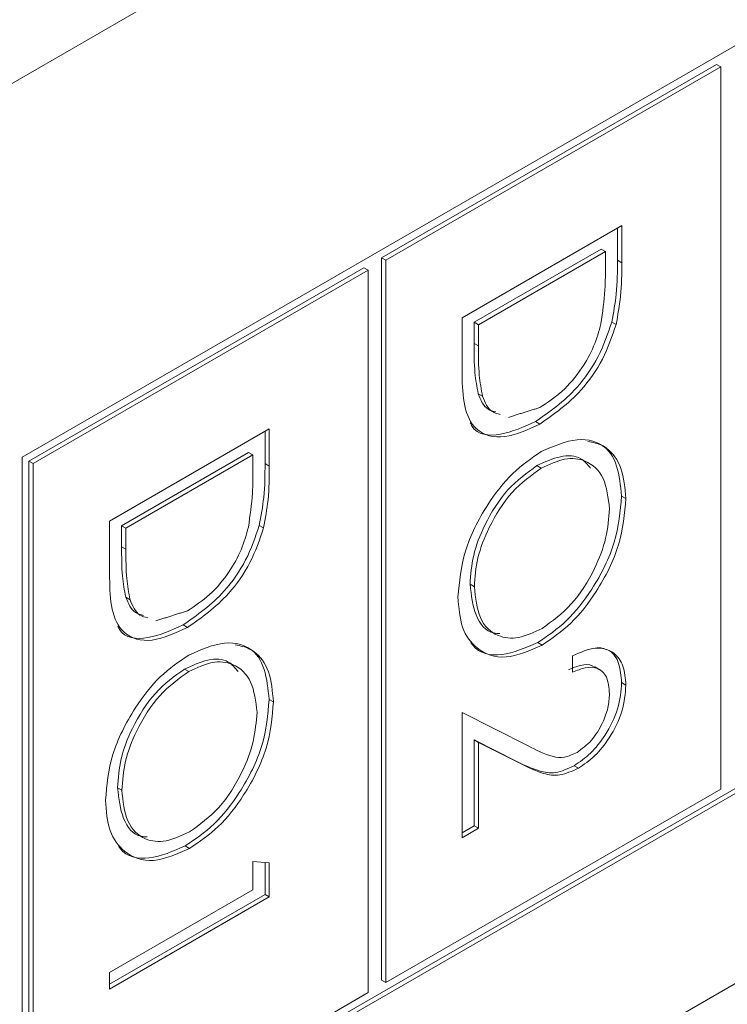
# Model space of a CAD drawing. Header units: inches. Extents: x 0.2 to 16.3, y 0.2 to 11.5.
# Tile 19 of 65: x 3.881 to 4.033, y 1.991 to 2.203. Entities that reach past the tile are written whole.
import ezdxf

# ---------------------------------------------------------------- set-up
doc = ezdxf.new("R2010")
doc.units = ezdxf.units.IN
doc.header["$MEASUREMENT"] = 0

msp = doc.modelspace()

# ---------------------------------------------------------------- linework, layer by layer
at = {"color": 7, "linetype": 'Continuous', "lineweight": 15}
for p, q in [((4.7761274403, 2.7069830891), (2.9301073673, 1.6412983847)), ((4.4891061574, 2.4594995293), (3.8813706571, 2.1086612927)), ((3.8813706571, 1.9477143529), (4.4891061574, 2.2985525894)), ((3.8813707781, 1.948785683), (4.4881783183, 2.2990882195)), ((3.1238546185, 1.4695344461), (4.493284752, 2.2600896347)), ((4.0307334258, 2.1932360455), (3.9586477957, 2.151621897)), ((4.0316612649, 2.1927004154), (3.9595756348, 2.1510862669)), ((4.0307334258, 2.1932360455), (4.0316612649, 2.1927004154)), ((4.0316612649, 2.0371970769), (4.0316612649, 2.1927004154)), ((3.9760069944, 2.1387171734), (4.0103802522, 2.1585604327)), ((4.0094524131, 2.1580246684), (4.0094524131, 2.1510811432)), ((4.0103802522, 2.1585604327), (4.0103802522, 2.1505455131)), ((3.9586477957, 2.151621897), (3.9586477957, 1.9961185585)), ((3.9586477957, 2.151621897), (3.9595756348, 2.1510862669)), ((4.0059269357, 2.1534986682), (3.9786046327, 2.1377258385)), ((4.0068547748, 2.1529630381), (3.9795324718, 2.1371902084)), ((4.0059269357, 2.1534986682), (4.0068547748, 2.1529630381)), ((4.0068547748, 2.1501721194), (4.0068547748, 2.1529630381)), ((3.9548854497, 2.1494499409), (3.882799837, 2.1078358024)), ((3.9548854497, 2.1494499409), (3.9558132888, 2.1489143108)), ((3.9595756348, 2.1510862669), (3.9595756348, 1.9955829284)), ((4.0094524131, 2.1510811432), (4.0103802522, 2.1505455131)), ((3.9558132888, 2.1489143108), (3.883727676, 2.1073001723)), ((3.9558132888, 1.9934109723), (3.9558132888, 2.1489143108)), ((3.9760069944, 2.1264164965), (3.9760069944, 2.1387171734)), ((3.9786046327, 2.1377258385), (3.9786046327, 2.1331697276)), ((3.9786046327, 2.1377258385), (3.9795324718, 2.1371902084)), ((3.9795324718, 2.1371902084), (3.9795324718, 2.1326340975)), ((4.0082130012, 2.1377707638), (4.0091408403, 2.1372351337)), ((3.9786046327, 2.1331697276), (3.9795324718, 2.1326340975)), ((3.9794790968, 2.1223280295), (3.9804069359, 2.1217923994)), ((3.9918319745, 2.1163554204), (3.9927598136, 2.1158197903)), ((3.9001590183, 2.0949310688), (3.9345322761, 2.1147743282)), ((3.933604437, 2.1142385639), (3.933604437, 2.1072950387)), ((3.9345322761, 2.1147743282), (3.9345322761, 2.1067594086)), ((3.9300789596, 2.1097125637), (3.9027566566, 2.0939397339)), ((3.9310067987, 2.1091769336), (3.9036844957, 2.0934041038)), ((3.9300789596, 2.1097125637), (3.9310067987, 2.1091769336)), ((3.9310067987, 2.1063860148), (3.9310067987, 2.1091769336)), ((3.8813706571, 2.1086612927), (3.8813706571, 1.9477143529)), ((3.882799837, 2.1078358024), (3.882799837, 1.9523324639)), ((3.882799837, 2.1078358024), (3.883727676, 2.1073001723)), ((3.883727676, 2.1073001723), (3.883727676, 1.9517968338)), ((3.933604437, 2.1072950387), (3.9345322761, 2.1067594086)), ((3.9921280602, 2.1068575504), (3.9930558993, 2.1063219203)), ((4.0103337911, 2.1003198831), (4.0112616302, 2.099784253)), ((3.9001590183, 2.082630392), (3.9001590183, 2.0949310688)), ((3.9027566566, 2.0939397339), (3.9027566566, 2.0893836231)), ((3.9027566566, 2.0939397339), (3.9036844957, 2.0934041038)), ((3.9036844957, 2.0934041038), (3.9036844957, 2.088847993)), ((3.9323650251, 2.0939846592), (3.9332928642, 2.0934490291)), ((3.9027566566, 2.0893836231), (3.9036844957, 2.088847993)), ((3.9777232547, 2.0813192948), (3.9786510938, 2.0807836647)), ((3.9036311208, 2.078541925), (3.9045589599, 2.0780062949)), ((3.9159839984, 2.0725693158), (3.9169118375, 2.0720336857)), ((3.9922795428, 2.0687786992), (3.9932073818, 2.0682430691)), ((3.9998038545, 2.0623823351), (3.9998038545, 2.0659445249)), ((3.9162800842, 2.0630714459), (3.9172079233, 2.0625358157)), ((4.0103337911, 2.060149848), (4.0112616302, 2.0596142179)), ((3.9344857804, 2.0565337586), (3.9354136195, 2.0559981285)), ((3.9760069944, 2.0537335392), (3.9902328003, 2.0465521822)), ((3.9760069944, 2.0267626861), (3.9760069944, 2.0537335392)), ((3.9877832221, 2.0431719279), (3.9786046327, 2.0478044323)), ((3.9786046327, 2.0478044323), (3.9786046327, 2.029333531)), ((3.9786046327, 2.0478044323), (3.9795324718, 2.0472688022)), ((3.9795324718, 2.0472688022), (3.9795324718, 2.0287979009)), ((3.9887110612, 2.0426362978), (3.9795324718, 2.0472688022)), ((3.9877832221, 2.0431719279), (3.9887110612, 2.0426362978)), ((4.0001154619, 2.0422603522), (4.001043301, 2.0417247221)), ((3.9018752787, 2.0375331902), (3.9028031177, 2.0369975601)), ((3.9595756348, 1.9955829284), (4.0316612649, 2.0371970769)), ((3.9795324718, 2.0287979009), (3.9760069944, 2.0267626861)), ((3.9786046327, 2.029333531), (3.9760071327, 2.0278340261)), ((3.9786046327, 2.029333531), (3.9795324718, 2.0287979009)), ((3.9164315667, 2.0249925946), (3.9173594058, 2.0244569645)), ((3.9310067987, 2.0216488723), (3.9345322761, 2.0213543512)), ((3.9310067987, 2.015542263), (3.9310067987, 2.0216488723)), ((3.933604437, 2.0214318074), (3.933604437, 2.0145509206)), ((3.9345322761, 2.0213543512), (3.9345322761, 2.0140152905)), ((3.9001590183, 1.9977342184), (3.9310067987, 2.015542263)), ((3.9345322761, 2.0140152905), (3.9001590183, 1.9941720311)), ((3.933604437, 2.0145509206), (3.9001591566, 1.9952433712)), ((3.933604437, 2.0145509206), (3.9345322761, 2.0140152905)), ((3.9001590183, 1.9941720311), (3.9001590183, 1.9977342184)), ((3.9586477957, 1.9961185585), (3.9595756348, 1.9955829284)), ((3.883727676, 1.9517968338), (3.9558132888, 1.9934109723))]:
    msp.add_line(p, q, dxfattribs=at)
for points, knots in [([(4.005890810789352, 2.137418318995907), (4.00623528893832, 2.139876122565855), (4.00685093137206, 2.144268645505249), (4.006853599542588, 2.148366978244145), (4.006854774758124, 2.150172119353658)], [0, 0, 0, 0, 0.5595425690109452, 1, 1, 1, 1]), ([(4.00945241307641, 2.151081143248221), (4.009450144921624, 2.148694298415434), (4.009446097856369, 2.144435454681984), (4.008589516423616, 2.139805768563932), (4.008213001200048, 2.137770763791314)], [0, 0, 0, 0, 0.5604443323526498, 1, 1, 1, 1]), ([(4.010380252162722, 2.1505455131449), (4.010377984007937, 2.148158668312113), (4.010373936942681, 2.143899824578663), (4.009517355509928, 2.139270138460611), (4.00914084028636, 2.137235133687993)], [0, 0, 0, 0, 0.5604443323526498, 1, 1, 1, 1]), ([(4.008213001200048, 2.137770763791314), (4.007365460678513, 2.135261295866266), (4.005669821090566, 2.130240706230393), (3.999874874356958, 2.121984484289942), (3.994880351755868, 2.118488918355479), (3.991831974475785, 2.116355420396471)], [0, 0, 0, 0, 0.2802645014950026, 0.5607137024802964, 1, 1, 1, 1]), ([(4.00914084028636, 2.137235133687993), (4.008293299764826, 2.134725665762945), (4.00659766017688, 2.129705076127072), (4.00080271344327, 2.121448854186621), (3.99580819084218, 2.117953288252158), (3.992759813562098, 2.11581979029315)], [0, 0, 0, 0, 0.2802645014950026, 0.5607137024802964, 1, 1, 1, 1]), ([(3.9927667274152, 2.119385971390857), (3.994375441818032, 2.120442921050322), (3.997589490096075, 2.122554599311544), (4.001638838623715, 2.127355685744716), (4.004534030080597, 2.132534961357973), (4.005438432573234, 2.13579010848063), (4.005890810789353, 2.137418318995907)], [0, 0, 0, 0, 0.2801768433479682, 0.5597649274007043, 0.7797963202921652, 0.9999999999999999, 0.9999999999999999, 0.9999999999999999, 0.9999999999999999]), ([(3.978604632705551, 2.133169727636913), (3.978599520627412, 2.131028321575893), (3.978590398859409, 2.127207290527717), (3.979207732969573, 2.123817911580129), (3.979479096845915, 2.122328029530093)], [0, 0, 0, 0, 0.5604262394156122, 1, 1, 1, 1]), ([(3.979532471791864, 2.132634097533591), (3.979527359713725, 2.130492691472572), (3.979518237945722, 2.126671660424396), (3.980135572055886, 2.123282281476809), (3.980406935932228, 2.121792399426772)], [0, 0, 0, 0, 0.5604262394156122, 1, 1, 1, 1]), ([(3.992759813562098, 2.115819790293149), (3.990179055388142, 2.114620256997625), (3.985026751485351, 2.11222547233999), (3.978876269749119, 2.113815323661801), (3.976190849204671, 2.119493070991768), (3.976068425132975, 2.124103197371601), (3.976006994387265, 2.126416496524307)], [0, 0, 0, 0, 0.2801237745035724, 0.5592476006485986, 0.7788363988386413, 0.9999999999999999, 0.9999999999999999, 0.9999999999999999, 0.9999999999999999]), ([(3.979479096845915, 2.122328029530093), (3.980032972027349, 2.120996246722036), (3.980858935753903, 2.119010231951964), (3.982688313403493, 2.118564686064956), (3.983290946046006, 2.118417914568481)], [0, 0, 0, 0, 0.6705805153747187, 1, 1, 1, 1]), ([(3.980406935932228, 2.121792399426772), (3.980960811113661, 2.120460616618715), (3.981786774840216, 2.118474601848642), (3.983616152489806, 2.118029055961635), (3.984218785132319, 2.11788228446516)], [0, 0, 0, 0, 0.6705805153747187, 1, 1, 1, 1]), ([(3.991831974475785, 2.116355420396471), (3.989308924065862, 2.115223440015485), (3.984271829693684, 2.112963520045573), (3.979002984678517, 2.113458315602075), (3.977889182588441, 2.115842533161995), (3.977777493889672, 2.116081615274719)], [0, 0, 0, 0, 0.4744990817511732, 0.9473043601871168, 0.9999999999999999, 0.9999999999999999, 0.9999999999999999, 0.9999999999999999]), ([(3.993042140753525, 2.109876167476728), (3.995694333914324, 2.111040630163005), (4.000997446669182, 2.113368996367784), (4.007038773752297, 2.111424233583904), (4.010638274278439, 2.10664445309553), (4.011053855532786, 2.102070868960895), (4.011261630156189, 2.099784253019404)], [0, 0, 0, 0, 0.2797305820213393, 0.5593268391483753, 0.7796803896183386, 1, 1, 1, 1]), ([(4.003057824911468, 2.112048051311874), (4.004142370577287, 2.111858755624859), (4.006977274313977, 2.111363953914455), (4.009665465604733, 2.107075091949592), (4.010111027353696, 2.10257150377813), (4.010333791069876, 2.100319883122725)], [0, 0, 0, 0, 0.2365425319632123, 0.6183006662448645, 1, 1, 1, 1]), ([(3.975125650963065, 2.078605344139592), (3.975420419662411, 2.081851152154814), (3.976009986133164, 2.088343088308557), (3.980868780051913, 2.097990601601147), (3.986769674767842, 2.105614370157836), (3.990951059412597, 2.108455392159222), (3.993042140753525, 2.109876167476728)], [0, 0, 0, 0, 0.2796632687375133, 0.5593541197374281, 0.7796360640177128, 0.9999999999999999, 0.9999999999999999, 0.9999999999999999, 0.9999999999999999]), ([(3.933604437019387, 2.107295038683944), (3.933602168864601, 2.104908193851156), (3.933598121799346, 2.100649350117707), (3.932741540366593, 2.096019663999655), (3.932365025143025, 2.093984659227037)], [0, 0, 0, 0, 0.5604443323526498, 1, 1, 1, 1]), ([(4.003651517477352, 2.106317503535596), (4.003012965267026, 2.107096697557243), (4.001448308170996, 2.109005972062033), (3.997213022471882, 2.109215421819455), (3.993823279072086, 2.107643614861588), (3.992128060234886, 2.106857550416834)], [0, 0, 0, 0, 0.2563291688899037, 0.6280884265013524, 1, 1, 1, 1]), ([(4.00773615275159, 2.097574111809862), (4.007454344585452, 2.099917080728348), (4.006890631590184, 2.104603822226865), (4.003062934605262, 2.108127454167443), (3.998191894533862, 2.108746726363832), (3.994768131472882, 2.107130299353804), (3.993055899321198, 2.106321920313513)], [0, 0, 0, 0, 0.2796269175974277, 0.5593497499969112, 0.7796297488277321, 1, 1, 1, 1]), ([(3.930042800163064, 2.093632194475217), (3.930387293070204, 2.096090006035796), (3.931002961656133, 2.100482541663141), (3.931005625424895, 2.104580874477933), (3.931006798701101, 2.106386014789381)], [0, 0, 0, 0, 0.5595427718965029, 1, 1, 1, 1]), ([(3.9345322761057, 2.106759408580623), (3.934530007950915, 2.104372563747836), (3.934525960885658, 2.100113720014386), (3.933669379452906, 2.095484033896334), (3.933292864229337, 2.093449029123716)], [0, 0, 0, 0, 0.5604443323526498, 1, 1, 1, 1]), ([(3.992128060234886, 2.106857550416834), (3.98996192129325, 2.105303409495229), (3.985627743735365, 2.102193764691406), (3.98095657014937, 2.094699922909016), (3.978141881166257, 2.087451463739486), (3.977862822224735, 2.083363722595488), (3.977723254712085, 2.081319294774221)], [0, 0, 0, 0, 0.2794156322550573, 0.5590763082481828, 0.7794780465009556, 1, 1, 1, 1]), ([(3.993055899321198, 2.106321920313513), (3.990889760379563, 2.104767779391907), (3.986555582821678, 2.101658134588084), (3.981884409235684, 2.094164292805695), (3.97906972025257, 2.086915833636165), (3.978790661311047, 2.082828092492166), (3.978651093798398, 2.0807836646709)], [0, 0, 0, 0, 0.2794156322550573, 0.5590763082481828, 0.7794780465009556, 1, 1, 1, 1]), ([(4.010333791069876, 2.100319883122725), (4.010051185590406, 2.097046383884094), (4.00948615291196, 2.090501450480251), (4.004608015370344, 2.080729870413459), (3.998619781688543, 2.073051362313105), (3.994393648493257, 2.070203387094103), (3.992279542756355, 2.068778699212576)], [0, 0, 0, 0, 0.2797672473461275, 0.5593580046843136, 0.7795706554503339, 1, 1, 1, 1]), ([(4.011261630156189, 2.099784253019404), (4.010979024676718, 2.096510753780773), (4.010413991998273, 2.08996582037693), (4.005535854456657, 2.080194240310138), (3.999547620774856, 2.072515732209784), (3.995321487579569, 2.069667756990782), (3.993207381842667, 2.068243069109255)], [0, 0, 0, 0, 0.2797672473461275, 0.5593580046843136, 0.7795706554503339, 1, 1, 1, 1]), ([(3.993214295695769, 2.071809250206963), (3.995396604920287, 2.073373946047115), (3.999760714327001, 2.076502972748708), (4.00449363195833, 2.084065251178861), (4.007231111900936, 2.091365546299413), (4.007567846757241, 2.095505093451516), (4.00773615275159, 2.097574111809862)], [0, 0, 0, 0, 0.2794678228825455, 0.558870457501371, 0.7795157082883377, 1, 1, 1, 1]), ([(3.932365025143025, 2.093984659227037), (3.931517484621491, 2.091475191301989), (3.929821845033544, 2.086454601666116), (3.924026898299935, 2.078198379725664), (3.919032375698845, 2.074702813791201), (3.915983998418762, 2.072569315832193)], [0, 0, 0, 0, 0.2802645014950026, 0.5607137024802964, 1, 1, 1, 1]), ([(3.933292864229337, 2.093449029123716), (3.932445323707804, 2.090939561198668), (3.930749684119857, 2.085918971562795), (3.924954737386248, 2.077662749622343), (3.919960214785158, 2.074167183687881), (3.916911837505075, 2.072033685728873)], [0, 0, 0, 0, 0.2802645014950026, 0.5607137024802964, 1, 1, 1, 1]), ([(3.916918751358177, 2.07559986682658), (3.918527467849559, 2.076656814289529), (3.921741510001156, 2.07876848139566), (3.925790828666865, 2.083569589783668), (3.9286860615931, 2.088748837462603), (3.929590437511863, 2.09200398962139), (3.930042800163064, 2.093632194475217)], [0, 0, 0, 0, 0.28017719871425, 0.5597638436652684, 0.7797968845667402, 1, 1, 1, 1]), ([(3.902756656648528, 2.089383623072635), (3.90275154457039, 2.087242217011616), (3.902742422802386, 2.08342118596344), (3.90335975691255, 2.080031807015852), (3.903631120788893, 2.078541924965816)], [0, 0, 0, 0, 0.5604262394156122, 1, 1, 1, 1]), ([(3.903684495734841, 2.088847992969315), (3.903679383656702, 2.086706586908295), (3.903670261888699, 2.082885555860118), (3.904287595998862, 2.079496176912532), (3.904558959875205, 2.078006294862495)], [0, 0, 0, 0, 0.5604262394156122, 1, 1, 1, 1]), ([(3.916911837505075, 2.072033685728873), (3.914331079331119, 2.070834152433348), (3.909178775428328, 2.068439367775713), (3.903028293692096, 2.070029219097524), (3.900342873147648, 2.075706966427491), (3.900220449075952, 2.080317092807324), (3.900159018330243, 2.08263039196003)], [0, 0, 0, 0, 0.2801237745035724, 0.5592476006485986, 0.7788363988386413, 0.9999999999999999, 0.9999999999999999, 0.9999999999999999, 0.9999999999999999]), ([(3.977723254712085, 2.081319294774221), (3.977990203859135, 2.078991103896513), (3.978523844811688, 2.074336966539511), (3.981335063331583, 2.07085417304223), (3.983685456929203, 2.070741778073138), (3.98412790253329, 2.070720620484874)], [0, 0, 0, 0, 0.4482880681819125, 0.8961439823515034, 0.9999999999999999, 0.9999999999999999, 0.9999999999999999, 0.9999999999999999]), ([(3.978651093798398, 2.0807836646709), (3.978899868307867, 2.07840638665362), (3.979397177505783, 2.073654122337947), (3.983161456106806, 2.069987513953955), (3.988061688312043, 2.069382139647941), (3.99149654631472, 2.071000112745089), (3.993214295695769, 2.071809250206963)], [0, 0, 0, 0, 0.2798293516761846, 0.5593889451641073, 0.7796533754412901, 1, 1, 1, 1]), ([(3.903631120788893, 2.078541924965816), (3.904184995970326, 2.077210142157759), (3.905010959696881, 2.075224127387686), (3.906840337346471, 2.074778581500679), (3.907442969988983, 2.074631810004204)], [0, 0, 0, 0, 0.6705805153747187, 1, 1, 1, 1]), ([(3.904558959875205, 2.078006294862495), (3.905112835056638, 2.076674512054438), (3.905938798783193, 2.074688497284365), (3.907768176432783, 2.074242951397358), (3.908370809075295, 2.074096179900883)], [0, 0, 0, 0, 0.6705805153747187, 1, 1, 1, 1]), ([(3.993207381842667, 2.068243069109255), (3.990540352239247, 2.067052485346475), (3.985205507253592, 2.064670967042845), (3.979292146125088, 2.066910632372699), (3.975661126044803, 2.071657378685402), (3.975304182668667, 2.076288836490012), (3.975125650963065, 2.078605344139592)], [0, 0, 0, 0, 0.2796300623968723, 0.5593425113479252, 0.7795971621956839, 1, 1, 1, 1]), ([(3.915983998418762, 2.072569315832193), (3.913460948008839, 2.071437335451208), (3.908423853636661, 2.069177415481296), (3.903155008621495, 2.069672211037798), (3.902041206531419, 2.072056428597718), (3.901929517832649, 2.072295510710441)], [0, 0, 0, 0, 0.4744990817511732, 0.9473043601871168, 0.9999999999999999, 0.9999999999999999, 0.9999999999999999, 0.9999999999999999]), ([(3.917194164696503, 2.066090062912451), (3.919846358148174, 2.067254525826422), (3.925149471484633, 2.069582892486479), (3.931190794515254, 2.067638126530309), (3.934790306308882, 2.062858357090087), (3.935205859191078, 2.058284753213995), (3.9354136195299, 2.055998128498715)], [0, 0, 0, 0, 0.2797306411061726, 0.5593269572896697, 0.7796805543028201, 0.9999999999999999, 0.9999999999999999, 0.9999999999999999, 0.9999999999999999]), ([(3.927209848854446, 2.068261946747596), (3.928294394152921, 2.068072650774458), (3.93112929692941, 2.067577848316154), (3.933817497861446, 2.063288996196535), (3.934263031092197, 2.058785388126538), (3.934485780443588, 2.056533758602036)], [0, 0, 0, 0, 0.2365426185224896, 0.6183008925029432, 1, 1, 1, 1]), ([(3.992279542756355, 2.068778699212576), (3.989660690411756, 2.067645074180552), (3.984422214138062, 2.065377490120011), (3.97944809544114, 2.066469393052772), (3.978029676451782, 2.06858955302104), (3.977894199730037, 2.068792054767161)], [0, 0, 0, 0, 0.474850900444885, 0.9498417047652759, 1, 1, 1, 1]), ([(3.999803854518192, 2.065944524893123), (4.001474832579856, 2.066677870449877), (4.004813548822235, 2.068143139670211), (4.008631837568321, 2.066960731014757), (4.010924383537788, 2.063975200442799), (4.01114918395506, 2.061068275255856), (4.011261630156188, 2.059614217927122)], [0, 0, 0, 0, 0.2800288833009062, 0.5595148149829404, 0.7796672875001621, 1, 1, 1, 1]), ([(4.005146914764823, 2.067710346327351), (4.006061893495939, 2.067574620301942), (4.008090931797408, 2.067273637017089), (4.009976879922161, 2.06446041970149), (4.010214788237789, 2.061587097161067), (4.010333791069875, 2.060149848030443)], [0, 0, 0, 0, 0.2910228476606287, 0.6453663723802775, 1, 1, 1, 1]), ([(3.899277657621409, 2.034819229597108), (3.899572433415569, 2.038065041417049), (3.900162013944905, 2.044556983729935), (3.905020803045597, 2.054204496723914), (3.910921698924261, 2.061828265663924), (3.91510308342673, 2.064669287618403), (3.917194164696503, 2.066090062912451)], [0, 0, 0, 0, 0.2796633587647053, 0.5593541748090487, 0.7796360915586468, 1, 1, 1, 1]), ([(3.92780354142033, 2.062531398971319), (3.927164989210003, 2.063310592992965), (3.925600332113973, 2.065219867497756), (3.921365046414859, 2.065429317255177), (3.917975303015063, 2.063857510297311), (3.916280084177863, 2.063071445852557)], [0, 0, 0, 0, 0.2563291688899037, 0.6280884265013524, 1, 1, 1, 1]), ([(3.931888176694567, 2.053788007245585), (3.931606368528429, 2.056130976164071), (3.931042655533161, 2.060817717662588), (3.927214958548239, 2.064341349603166), (3.922343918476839, 2.064960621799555), (3.918920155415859, 2.063344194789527), (3.917207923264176, 2.062535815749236)], [0, 0, 0, 0, 0.2796269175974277, 0.5593497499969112, 0.7796297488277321, 1, 1, 1, 1]), ([(3.916280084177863, 2.063071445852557), (3.914113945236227, 2.061517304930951), (3.909779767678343, 2.058407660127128), (3.905108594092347, 2.050913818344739), (3.902293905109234, 2.043665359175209), (3.902014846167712, 2.039577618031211), (3.901875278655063, 2.037533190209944)], [0, 0, 0, 0, 0.2794156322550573, 0.5590763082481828, 0.7794780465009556, 1, 1, 1, 1]), ([(3.917207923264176, 2.062535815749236), (3.91504178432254, 2.06098167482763), (3.910707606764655, 2.057872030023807), (3.90603643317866, 2.050378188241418), (3.903221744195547, 2.043129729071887), (3.902942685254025, 2.039041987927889), (3.902803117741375, 2.036997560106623)], [0, 0, 0, 0, 0.2794156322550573, 0.5590763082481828, 0.7794780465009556, 1, 1, 1, 1]), ([(4.004473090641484, 2.063336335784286), (4.004319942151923, 2.063495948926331), (4.003632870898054, 2.064212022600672), (4.001567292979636, 2.064005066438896), (3.999773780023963, 2.063280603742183), (3.998876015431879, 2.062917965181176)], [0, 0, 0, 0, 0.1253060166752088, 0.5621613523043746, 1, 1, 1, 1]), ([(4.00773615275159, 2.057761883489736), (4.007616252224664, 2.059048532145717), (4.007376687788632, 2.061619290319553), (4.005233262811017, 2.063444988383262), (4.00254292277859, 2.063541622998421), (4.000717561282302, 2.062769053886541), (3.999803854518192, 2.062382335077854)], [0, 0, 0, 0, 0.2796988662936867, 0.5588457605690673, 0.7791749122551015, 1, 1, 1, 1]), ([(4.010333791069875, 2.060149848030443), (4.010190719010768, 2.058297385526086), (4.009904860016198, 2.054596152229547), (4.007105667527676, 2.049050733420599), (4.003709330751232, 2.044710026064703), (4.00131352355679, 2.04307698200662), (4.000115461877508, 2.042260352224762)], [0, 0, 0, 0, 0.2798907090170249, 0.5592236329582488, 0.7795827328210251, 1, 1, 1, 1]), ([(4.011261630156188, 2.059614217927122), (4.01111855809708, 2.057761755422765), (4.01083269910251, 2.054060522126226), (4.008033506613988, 2.048515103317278), (4.004637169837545, 2.044174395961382), (4.002241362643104, 2.042541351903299), (4.00104330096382, 2.041724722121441)], [0, 0, 0, 0, 0.2798907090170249, 0.5592236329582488, 0.7795827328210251, 1, 1, 1, 1]), ([(3.934485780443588, 2.056533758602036), (3.934203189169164, 2.053260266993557), (3.933638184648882, 2.046715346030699), (3.92876003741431, 2.03694376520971), (3.922771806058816, 2.029265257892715), (3.918545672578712, 2.026417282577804), (3.916431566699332, 2.024992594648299)], [0, 0, 0, 0, 0.2797670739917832, 0.5593578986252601, 0.779570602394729, 1, 1, 1, 1]), ([(4.000767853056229, 2.045127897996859), (4.001830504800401, 2.045908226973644), (4.003958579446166, 2.047470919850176), (4.006208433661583, 2.05119262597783), (4.007545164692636, 2.054755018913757), (4.007672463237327, 2.0567591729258), (4.00773615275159, 2.057761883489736)], [0, 0, 0, 0, 0.2791255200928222, 0.5589789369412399, 0.7793500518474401, 1, 1, 1, 1]), ([(3.9354136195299, 2.055998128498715), (3.935131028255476, 2.052724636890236), (3.934566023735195, 2.046179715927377), (3.929687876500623, 2.036408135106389), (3.923699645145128, 2.028729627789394), (3.919473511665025, 2.025881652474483), (3.917359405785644, 2.024456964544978)], [0, 0, 0, 0, 0.2797670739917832, 0.5593578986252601, 0.779570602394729, 1, 1, 1, 1]), ([(3.917366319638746, 2.028023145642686), (3.919548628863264, 2.029587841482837), (3.923912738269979, 2.032716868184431), (3.928645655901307, 2.040279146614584), (3.931383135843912, 2.047579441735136), (3.931719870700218, 2.051718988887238), (3.931888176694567, 2.053788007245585)], [0, 0, 0, 0, 0.2794678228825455, 0.558870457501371, 0.7795157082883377, 1, 1, 1, 1]), ([(3.99023280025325, 2.046552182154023), (3.991930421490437, 2.045627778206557), (3.994293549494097, 2.044340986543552), (3.997960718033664, 2.043827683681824), (3.999832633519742, 2.044694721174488), (4.000767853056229, 2.045127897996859)], [0, 0, 0, 0, 0.5607177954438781, 0.7805321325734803, 1, 1, 1, 1]), ([(4.000115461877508, 2.042260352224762), (3.998752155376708, 2.041634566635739), (3.996022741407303, 2.040381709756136), (3.991900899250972, 2.041176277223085), (3.989346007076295, 2.042414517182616), (3.987783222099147, 2.043171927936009)], [0, 0, 0, 0, 0.2792899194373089, 0.559153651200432, 1, 1, 1, 1]), ([(4.00104330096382, 2.041724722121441), (3.999679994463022, 2.041098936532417), (3.996950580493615, 2.039846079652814), (3.992828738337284, 2.040640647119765), (3.990273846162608, 2.041878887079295), (3.98871106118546, 2.042636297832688)], [0, 0, 0, 0, 0.2792899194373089, 0.559153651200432, 1, 1, 1, 1]), ([(3.901875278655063, 2.037533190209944), (3.902142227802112, 2.035204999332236), (3.902675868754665, 2.030550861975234), (3.90548708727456, 2.027068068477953), (3.90783748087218, 2.026955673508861), (3.908279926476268, 2.026934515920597)], [0, 0, 0, 0, 0.4482880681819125, 0.8961439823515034, 0.9999999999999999, 0.9999999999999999, 0.9999999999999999, 0.9999999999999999]), ([(3.902803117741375, 2.036997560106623), (3.903051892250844, 2.034620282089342), (3.90354920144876, 2.02986801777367), (3.907313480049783, 2.026201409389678), (3.91221371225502, 2.025596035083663), (3.915648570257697, 2.027214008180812), (3.917366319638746, 2.028023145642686)], [0, 0, 0, 0, 0.2798293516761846, 0.5593889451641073, 0.7796533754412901, 1, 1, 1, 1]), ([(3.917359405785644, 2.024456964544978), (3.914692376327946, 2.023266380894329), (3.909357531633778, 2.020884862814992), (3.90344416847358, 2.023124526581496), (3.89981315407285, 2.027871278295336), (3.899456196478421, 2.03250272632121), (3.899277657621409, 2.034819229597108)], [0, 0, 0, 0, 0.2796300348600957, 0.559342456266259, 0.7795970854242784, 1, 1, 1, 1]), ([(3.916431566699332, 2.024992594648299), (3.913812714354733, 2.023858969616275), (3.908574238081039, 2.021591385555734), (3.903600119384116, 2.022683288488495), (3.902181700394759, 2.024803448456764), (3.902046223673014, 2.025005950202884)], [0, 0, 0, 0, 0.474850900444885, 0.9498417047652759, 1, 1, 1, 1])]:
    msp.add_open_spline(points, degree=3, knots=knots, dxfattribs=at)
for points in [[(3.985977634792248, 2.117253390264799), (3.9927667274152, 2.119385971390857)], [(3.910129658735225, 2.073467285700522), (3.916918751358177, 2.07559986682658)], [(4.005630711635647, 2.062901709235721), (4.004470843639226, 2.063571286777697)]]:
    msp.add_open_spline(points, degree=1, dxfattribs=at)

doc.saveas('drawing.dxf')
